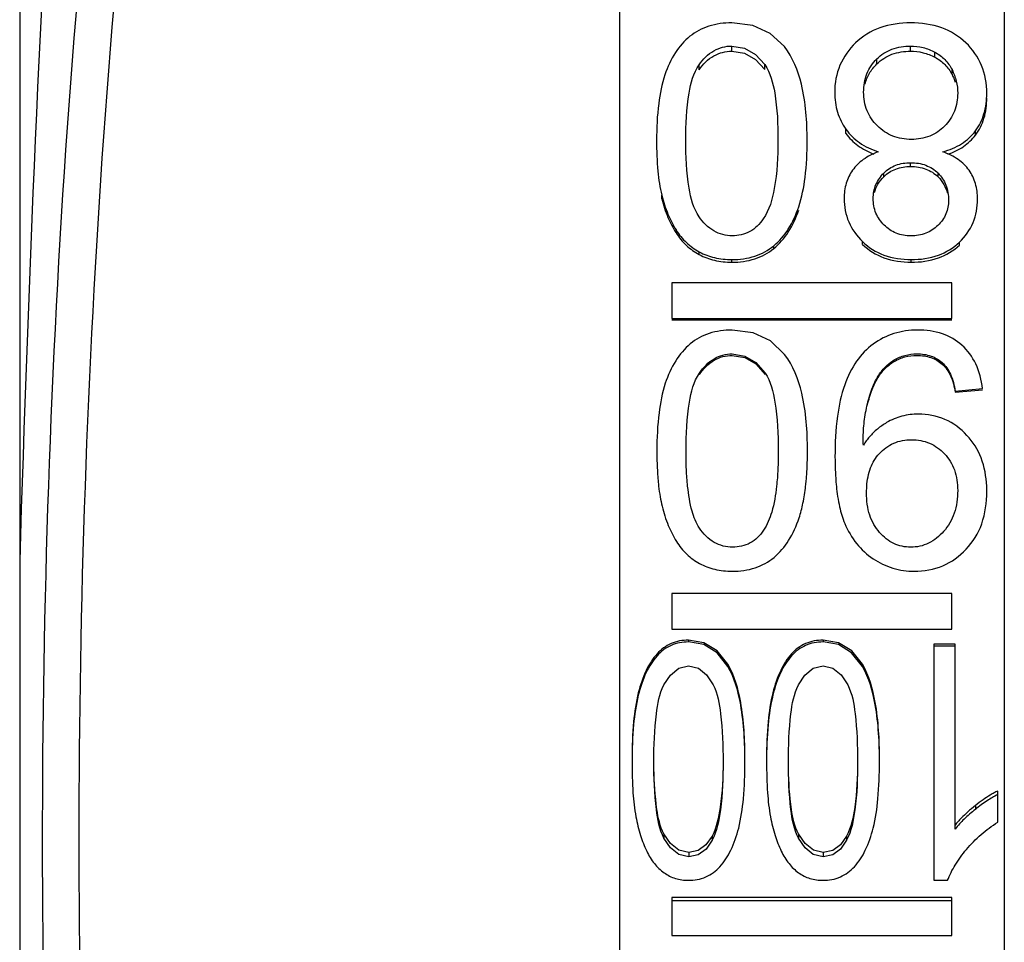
# Paper-space layout 'Sheet' of a CAD drawing. Header units: inches. Extents: x 0.2 to 10.8, y 0.2 to 8.3.
# Tile 83 of 256: x 3.8351 to 3.8914, y 1.993 to 2.0458. Entities that reach past the tile are written whole.
import ezdxf

# ---------------------------------------------------------------- set-up
doc = ezdxf.new("R2010")
doc.units = ezdxf.units.IN
doc.header["$MEASUREMENT"] = 0
doc.layers.get('0').update_dxf_attribs({"lineweight": 5})

psp = doc.layouts.new('Sheet')

# ---------------------------------------------------------------- linework, layer by layer
at = {"color": 0, "linetype": 'ByBlock', "lineweight": -3}
for p, q in [((3.891363, 2.150722), (3.891363, 1.899123)), ((3.869363, 2.120269), (3.869363, 1.917975)), ((3.835084, 2.111122), (3.835082, 1.178907)), ((3.875786, 2.043997), (3.875786, 2.044292)), ((3.885996, 2.043997), (3.885996, 2.044292)), ((3.884076, 2.043266), (3.884076, 2.043552)), ((3.887392, 2.043653), (3.887392, 2.043944)), ((3.873913, 2.042936), (3.873913, 2.043219)), ((3.877668, 2.042945), (3.877668, 2.043227)), ((3.888373, 2.042661), (3.888373, 2.042941)), ((3.882307, 2.039291), (3.882307, 2.03953)), ((3.889715, 2.0392), (3.889715, 2.039438)), ((3.886005, 2.037402), (3.886005, 2.037619)), ((3.884475, 2.036819), (3.884475, 2.037029)), ((3.887574, 2.036812), (3.887574, 2.037022)), ((3.871779, 2.035562), (3.871779, 2.035757)), ((3.872601, 2.033601), (3.872601, 2.033772)), ((3.878179, 2.032708), (3.878179, 2.032869)), ((3.883259, 2.03294), (3.883259, 2.033104)), ((3.888797, 2.032913), (3.888797, 2.033077)), ((3.873923, 2.032364), (3.873923, 2.032521)), ((3.875786, 2.031928), (3.875786, 2.03208)), ((3.886041, 2.031928), (3.886041, 2.03208)), ((3.888363, 2.030748), (3.872363, 2.030748)), ((3.872363, 2.030748), (3.872363, 2.028719)), ((3.888363, 2.028719), (3.888363, 2.030748)), ((3.872363, 2.028719), (3.888363, 2.028719)), ((3.872363, 2.028643), (3.888363, 2.028643)), ((3.888563, 2.024553), (3.89012, 2.0247)), ((3.888563, 2.024489), (3.89012, 2.024635)), ((3.883484, 2.018737), (3.883497, 2.019122)), ((3.890363, 2.01882), (3.890357, 2.019122)), ((3.888363, 2.012988), (3.872363, 2.012988)), ((3.872363, 2.012988), (3.872363, 2.010953)), ((3.888363, 2.010953), (3.888363, 2.012988)), ((3.872363, 2.010953), (3.888363, 2.010953)), ((3.873306, 2.010316), (3.873306, 2.010212)), ((3.880998, 2.010316), (3.880998, 2.010212)), ((3.888554, 2.010089), (3.887339, 2.010089)), ((3.887339, 2.010089), (3.887339, 1.996584)), ((3.888554, 2.009982), (3.887339, 2.009982)), ((3.888554, 1.999516), (3.888554, 2.010089)), ((3.875557, 2.00894), (3.875557, 2.008819)), ((3.883249, 2.00894), (3.883249, 2.008819)), ((3.890986, 1.999905), (3.890986, 2.00169)), ((3.889708, 2.000859), (3.889708, 2.000643)), ((3.871903, 1.999238), (3.871903, 1.999002)), ((3.874655, 1.999113), (3.874655, 1.998876)), ((3.879595, 1.999238), (3.879595, 1.999002)), ((3.882346, 1.999113), (3.882346, 1.998876)), ((3.87332, 1.998174), (3.87332, 1.997926)), ((3.881011, 1.998174), (3.881011, 1.997926)), ((3.887339, 1.996584), (3.888122, 1.996584)), ((3.888363, 1.9956), (3.872363, 1.9956)), ((3.872363, 1.9956), (3.872363, 1.993435)), ((3.888363, 1.995414), (3.872363, 1.995414)), ((3.888363, 1.993435), (3.888363, 1.9956)), ((3.872363, 1.993435), (3.888363, 1.993435))]:
    psp.add_line(p, q, dxfattribs=at)
for points in [[(3.878787, 2.044259), (3.877978, 2.04501), (3.876981, 2.045461), (3.875786, 2.045613)], [(3.875786, 2.044292), (3.876503, 2.044172), (3.877131, 2.043814), (3.877668, 2.043227)], [(3.875786, 2.043997), (3.876502, 2.043879), (3.87713, 2.043526), (3.877668, 2.042945)], [(3.878805, 2.026653), (3.877996, 2.027426), (3.876999, 2.027891), (3.875804, 2.028048)], [(3.875804, 2.026688), (3.876521, 2.026564), (3.877149, 2.026196), (3.877686, 2.025593)], [(3.875804, 2.026599), (3.87652, 2.026477), (3.877148, 2.026114), (3.877686, 2.025517)], [(3.875557, 2.00894), (3.874945, 2.009707), (3.874187, 2.010167), (3.873306, 2.010316)], [(3.883249, 2.00894), (3.882637, 2.009707), (3.881879, 2.010167), (3.880998, 2.010316)], [(3.875557, 2.008819), (3.874944, 2.009596), (3.874187, 2.010061), (3.873306, 2.010212)], [(3.883249, 2.008819), (3.882636, 2.009596), (3.881879, 2.010061), (3.880998, 2.010212)], [(3.871901, 2.007753), (3.872275, 2.008323), (3.872747, 2.008714), (3.873306, 2.008853)], [(3.873306, 2.008853), (3.873873, 2.008715), (3.874345, 2.008329), (3.874717, 2.007762)], [(3.879593, 2.007753), (3.879966, 2.008323), (3.880439, 2.008714), (3.880998, 2.008853)], [(3.880998, 2.008853), (3.881564, 2.008715), (3.882037, 2.008329), (3.882409, 2.007762)], [(3.87332, 1.998174), (3.872753, 1.998308), (3.872279, 1.998684), (3.871903, 1.999238)], [(3.87332, 1.997926), (3.872753, 1.998061), (3.872278, 1.998442), (3.871903, 1.999002)], [(3.874655, 1.999113), (3.874308, 1.998613), (3.873864, 1.998288), (3.87332, 1.998174)], [(3.881011, 1.998174), (3.880445, 1.998308), (3.879971, 1.998684), (3.879595, 1.999238)], [(3.881011, 1.997926), (3.880444, 1.998061), (3.87997, 1.998442), (3.879595, 1.999002)], [(3.882346, 1.999113), (3.882, 1.998613), (3.881555, 1.998288), (3.881011, 1.998174)], [(3.874655, 1.998876), (3.874309, 1.998371), (3.873865, 1.998042), (3.87332, 1.997926)], [(3.882346, 1.998876), (3.882001, 1.998371), (3.881557, 1.998042), (3.881011, 1.997926)]]:
    psp.add_lwpolyline(points, dxfattribs=at)
psp.add_arc((5.544937, 1.963728), 1.710631, 175.05703, 178.287924, dxfattribs=at)
for points in [[(3.839615, 2.060034), (3.836651, 2.032897), (3.835805, 2.005474), (3.836701, 1.97819)], [(3.84166, 2.059087), (3.838755, 2.032533), (3.83791, 2.005701), (3.838773, 1.979003)]]:
    psp.add_open_spline(points, degree=3, dxfattribs=at)
for points, knots in [([(3.875786, 2.045613), (3.87534, 2.045613), (3.874479, 2.045513), (3.873704, 2.045104), (3.873391, 2.044846)], [0, 0, 0, 0, 0.523055, 1, 1, 1, 1]), ([(3.886014, 2.045613), (3.88542, 2.045613), (3.884263, 2.045464), (3.883256, 2.044848), (3.882863, 2.044471)], [0, 0, 0, 0, 0.52194, 1, 1, 1, 1]), ([(3.889168, 2.044473), (3.888777, 2.04485), (3.887769, 2.045466), (3.886611, 2.045613), (3.886014, 2.045613)], [0, 0, 0, 0, 0.47631, 1, 1, 1, 1]), ([(3.873391, 2.044846), (3.873069, 2.044582), (3.872478, 2.043906), (3.872111, 2.043093), (3.871963, 2.042652)], [0, 0, 0, 0, 0.472572, 1, 1, 1, 1]), ([(3.873913, 2.043219), (3.874137, 2.043538), (3.874673, 2.044096), (3.875433, 2.044292), (3.875786, 2.044292)], [0, 0, 0, 0, 0.525015, 1, 1, 1, 1]), ([(3.88009, 2.038896), (3.88009, 2.039971), (3.879977, 2.041839), (3.879279, 2.043642), (3.878787, 2.044259)], [0, 0, 0, 0, 0.576732, 1, 1, 1, 1]), ([(3.882863, 2.044471), (3.882488, 2.044112), (3.881851, 2.043234), (3.881665, 2.042167), (3.881665, 2.041638)], [0, 0, 0, 0, 0.495811, 1, 1, 1, 1]), ([(3.884076, 2.043552), (3.884319, 2.043792), (3.884926, 2.044189), (3.885638, 2.044292), (3.885996, 2.044292)], [0, 0, 0, 0, 0.48769, 1, 1, 1, 1]), ([(3.885996, 2.044292), (3.88624, 2.044292), (3.886726, 2.044237), (3.887181, 2.044057), (3.887392, 2.043944)], [0, 0, 0, 0, 0.503466, 1, 1, 1, 1]), ([(3.890363, 2.041593), (3.890363, 2.04213), (3.890184, 2.043212), (3.889546, 2.044108), (3.889168, 2.044473)], [0, 0, 0, 0, 0.505231, 1, 1, 1, 1]), ([(3.873913, 2.042936), (3.874138, 2.043252), (3.874676, 2.043805), (3.875433, 2.043997), (3.875786, 2.043997)], [0, 0, 0, 0, 0.523816, 1, 1, 1, 1]), ([(3.883322, 2.041656), (3.883322, 2.042013), (3.88343, 2.04272), (3.883835, 2.043315), (3.884076, 2.043552)], [0, 0, 0, 0, 0.512943, 1, 1, 1, 1]), ([(3.884076, 2.043266), (3.88432, 2.043503), (3.884927, 2.043896), (3.885638, 2.043997), (3.885996, 2.043997)], [0, 0, 0, 0, 0.48691, 1, 1, 1, 1]), ([(3.885996, 2.043997), (3.88624, 2.043997), (3.886725, 2.043943), (3.88718, 2.043765), (3.887392, 2.043653)], [0, 0, 0, 0, 0.50381, 1, 1, 1, 1]), ([(3.887392, 2.043944), (3.887602, 2.043831), (3.887989, 2.043545), (3.888268, 2.043151), (3.888373, 2.042941)], [0, 0, 0, 0, 0.502532, 1, 1, 1, 1]), ([(3.887392, 2.043653), (3.887601, 2.043541), (3.887989, 2.04326), (3.888268, 2.04287), (3.888373, 2.042661)], [0, 0, 0, 0, 0.503433, 1, 1, 1, 1]), ([(3.873148, 2.038896), (3.873148, 2.0398), (3.87321, 2.041263), (3.873584, 2.042751), (3.873913, 2.043219)], [0, 0, 0, 0, 0.612867, 1, 1, 1, 1]), ([(3.877668, 2.043227), (3.877996, 2.04276), (3.878365, 2.041267), (3.878424, 2.039803), (3.878424, 2.038896)], [0, 0, 0, 0, 0.386409, 1, 1, 1, 1]), ([(3.883407, 2.042112), (3.883461, 2.042329), (3.88363, 2.042752), (3.883915, 2.043108), (3.884076, 2.043266)], [0, 0, 0, 0, 0.497937, 1, 1, 1, 1]), ([(3.888373, 2.042941), (3.888478, 2.042732), (3.888644, 2.042296), (3.888698, 2.041832), (3.888698, 2.041602)], [0, 0, 0, 0, 0.50392, 1, 1, 1, 1]), ([(3.871963, 2.042652), (3.871784, 2.042118), (3.871538, 2.040866), (3.871482, 2.039599), (3.871482, 2.038896)], [0, 0, 0, 0, 0.444816, 1, 1, 1, 1]), ([(3.888373, 2.042661), (3.888409, 2.042591), (3.888476, 2.042448), (3.888531, 2.042301), (3.888555, 2.042227)], [0, 0, 0, 0, 0.505455, 1, 1, 1, 1]), ([(3.881665, 2.041638), (3.881665, 2.041256), (3.881761, 2.040506), (3.882096, 2.039825), (3.882307, 2.03953)], [0, 0, 0, 0, 0.513543, 1, 1, 1, 1]), ([(3.884108, 2.039721), (3.883857, 2.039966), (3.883439, 2.040571), (3.883322, 2.041295), (3.883322, 2.041656)], [0, 0, 0, 0, 0.492335, 1, 1, 1, 1]), ([(3.888698, 2.041602), (3.888698, 2.04125), (3.88859, 2.040546), (3.888191, 2.039951), (3.88795, 2.03971)], [0, 0, 0, 0, 0.508339, 1, 1, 1, 1]), ([(3.889715, 2.039438), (3.889932, 2.039729), (3.890275, 2.040429), (3.890363, 2.041196), (3.890363, 2.041593)], [0, 0, 0, 0, 0.477289, 1, 1, 1, 1]), ([(3.889715, 2.0392), (3.889932, 2.039487), (3.890274, 2.040178), (3.890363, 2.040937), (3.890363, 2.04133)], [0, 0, 0, 0, 0.477827, 1, 1, 1, 1]), ([(3.882307, 2.03953), (3.882518, 2.039236), (3.883075, 2.038695), (3.883775, 2.03837), (3.884151, 2.038244)], [0, 0, 0, 0, 0.477583, 1, 1, 1, 1]), ([(3.88605, 2.03895), (3.885689, 2.03895), (3.884967, 2.039068), (3.884358, 2.039477), (3.884108, 2.039721)], [0, 0, 0, 0, 0.508461, 1, 1, 1, 1]), ([(3.88795, 2.03971), (3.887709, 2.039468), (3.887114, 2.039061), (3.886405, 2.03895), (3.88605, 2.03895)], [0, 0, 0, 0, 0.490375, 1, 1, 1, 1]), ([(3.882307, 2.039291), (3.882495, 2.039031), (3.882976, 2.038551), (3.883574, 2.038238), (3.883896, 2.038112)], [0, 0, 0, 0, 0.481576, 1, 1, 1, 1]), ([(3.887851, 2.038244), (3.888227, 2.038345), (3.888934, 2.038631), (3.8895, 2.039151), (3.889715, 2.039438)], [0, 0, 0, 0, 0.520347, 1, 1, 1, 1]), ([(3.88813, 2.038103), (3.888448, 2.03821), (3.889045, 2.038492), (3.889525, 2.038949), (3.889715, 2.0392)], [0, 0, 0, 0, 0.515986, 1, 1, 1, 1]), ([(3.871482, 2.038896), (3.871482, 2.038306), (3.871516, 2.037253), (3.871665, 2.036206), (3.871779, 2.035757)], [0, 0, 0, 0, 0.560242, 1, 1, 1, 1]), ([(3.873915, 2.034529), (3.873584, 2.035004), (3.873211, 2.036508), (3.873148, 2.037984), (3.873148, 2.038896)], [0, 0, 0, 0, 0.388316, 1, 1, 1, 1]), ([(3.878424, 2.038896), (3.878424, 2.037975), (3.878354, 2.036446), (3.877933, 2.034911), (3.877584, 2.034402)], [0, 0, 0, 0, 0.598819, 1, 1, 1, 1]), ([(3.879612, 2.035101), (3.879794, 2.035642), (3.880036, 2.036908), (3.88009, 2.038188), (3.88009, 2.038896)], [0, 0, 0, 0, 0.445955, 1, 1, 1, 1]), ([(3.884151, 2.038244), (3.883851, 2.038131), (3.883302, 2.037856), (3.882858, 2.037425), (3.882692, 2.037192)], [0, 0, 0, 0, 0.528667, 1, 1, 1, 1]), ([(3.889348, 2.037185), (3.889181, 2.037421), (3.888725, 2.037861), (3.888161, 2.038132), (3.887851, 2.038244)], [0, 0, 0, 0, 0.468113, 1, 1, 1, 1]), ([(3.884475, 2.037029), (3.884666, 2.037222), (3.88515, 2.037539), (3.885718, 2.037619), (3.886005, 2.037619)], [0, 0, 0, 0, 0.485438, 1, 1, 1, 1]), ([(3.884475, 2.036819), (3.884666, 2.03701), (3.885151, 2.037323), (3.885718, 2.037402), (3.886005, 2.037402)], [0, 0, 0, 0, 0.484647, 1, 1, 1, 1]), ([(3.886005, 2.037619), (3.886302, 2.037619), (3.886883, 2.037538), (3.88738, 2.037216), (3.887574, 2.037022)], [0, 0, 0, 0, 0.51981, 1, 1, 1, 1]), ([(3.886005, 2.037402), (3.886302, 2.037402), (3.886882, 2.037322), (3.88738, 2.037004), (3.887574, 2.036812)], [0, 0, 0, 0, 0.52059, 1, 1, 1, 1]), ([(3.882692, 2.037192), (3.882531, 2.036967), (3.882277, 2.036443), (3.882206, 2.035868), (3.882206, 2.035575)], [0, 0, 0, 0, 0.485977, 1, 1, 1, 1]), ([(3.883871, 2.035566), (3.883871, 2.035837), (3.883967, 2.036385), (3.884287, 2.036839), (3.884475, 2.037029)], [0, 0, 0, 0, 0.504133, 1, 1, 1, 1]), ([(3.883938, 2.03591), (3.883983, 2.036079), (3.884122, 2.036412), (3.884347, 2.036692), (3.884475, 2.036819)], [0, 0, 0, 0, 0.492495, 1, 1, 1, 1]), ([(3.887574, 2.037022), (3.887768, 2.036829), (3.888093, 2.036342), (3.888175, 2.035766), (3.888175, 2.035475)], [0, 0, 0, 0, 0.484076, 1, 1, 1, 1]), ([(3.887574, 2.036812), (3.887704, 2.036684), (3.887933, 2.036394), (3.888066, 2.036049), (3.888109, 2.035872)], [0, 0, 0, 0, 0.500618, 1, 1, 1, 1]), ([(3.889832, 2.035529), (3.889832, 2.035832), (3.889764, 2.036419), (3.889509, 2.036957), (3.889348, 2.037185)], [0, 0, 0, 0, 0.519691, 1, 1, 1, 1]), ([(3.871779, 2.035757), (3.871872, 2.035389), (3.872093, 2.034703), (3.87242, 2.034059), (3.872601, 2.033772)], [0, 0, 0, 0, 0.528194, 1, 1, 1, 1]), ([(3.871779, 2.035562), (3.871872, 2.035198), (3.872093, 2.034519), (3.87242, 2.033883), (3.872601, 2.033601)], [0, 0, 0, 0, 0.52786, 1, 1, 1, 1]), ([(3.878179, 2.032869), (3.878502, 2.033139), (3.879094, 2.03383), (3.879462, 2.034654), (3.879612, 2.035101)], [0, 0, 0, 0, 0.472, 1, 1, 1, 1]), ([(3.882206, 2.035575), (3.882206, 2.035118), (3.882373, 2.034187), (3.882929, 2.033422), (3.883259, 2.033104)], [0, 0, 0, 0, 0.498684, 1, 1, 1, 1]), ([(3.884493, 2.034053), (3.884297, 2.034248), (3.883966, 2.034718), (3.883871, 2.035285), (3.883871, 2.035566)], [0, 0, 0, 0, 0.49593, 1, 1, 1, 1]), ([(3.888175, 2.035475), (3.888175, 2.035211), (3.888079, 2.034668), (3.887758, 2.034221), (3.887565, 2.034033)], [0, 0, 0, 0, 0.495195, 1, 1, 1, 1]), ([(3.888797, 2.033077), (3.889123, 2.033391), (3.889672, 2.034152), (3.889832, 2.035075), (3.889832, 2.035529)], [0, 0, 0, 0, 0.499348, 1, 1, 1, 1]), ([(3.875804, 2.033442), (3.875445, 2.033442), (3.874677, 2.033639), (3.874139, 2.034207), (3.873915, 2.034529)], [0, 0, 0, 0, 0.477486, 1, 1, 1, 1]), ([(3.878179, 2.032708), (3.878502, 2.032974), (3.879093, 2.033656), (3.879462, 2.034472), (3.879612, 2.034914)], [0, 0, 0, 0, 0.472747, 1, 1, 1, 1]), ([(3.877584, 2.034402), (3.877385, 2.034111), (3.876866, 2.033594), (3.876148, 2.033442), (3.875804, 2.033442)], [0, 0, 0, 0, 0.505543, 1, 1, 1, 1]), ([(3.886023, 2.033433), (3.885739, 2.033433), (3.885167, 2.033527), (3.88469, 2.033858), (3.884493, 2.034053)], [0, 0, 0, 0, 0.506393, 1, 1, 1, 1]), ([(3.887565, 2.034033), (3.887369, 2.03384), (3.886884, 2.03352), (3.886311, 2.033433), (3.886023, 2.033433)], [0, 0, 0, 0, 0.488115, 1, 1, 1, 1]), ([(3.872601, 2.033772), (3.872768, 2.033509), (3.873156, 2.033027), (3.873659, 2.032665), (3.873923, 2.032521)], [0, 0, 0, 0, 0.508977, 1, 1, 1, 1]), ([(3.872601, 2.033601), (3.872768, 2.03334), (3.873158, 2.032863), (3.87366, 2.032506), (3.873923, 2.032364)], [0, 0, 0, 0, 0.508226, 1, 1, 1, 1]), ([(3.875786, 2.03208), (3.876231, 2.03208), (3.877095, 2.032189), (3.877865, 2.032608), (3.878179, 2.032869)], [0, 0, 0, 0, 0.52229, 1, 1, 1, 1]), ([(3.883259, 2.033104), (3.883605, 2.032771), (3.884491, 2.03222), (3.885514, 2.03208), (3.886041, 2.03208)], [0, 0, 0, 0, 0.476998, 1, 1, 1, 1]), ([(3.883259, 2.03294), (3.883606, 2.03261), (3.884493, 2.032065), (3.885514, 2.031928), (3.886041, 2.031928)], [0, 0, 0, 0, 0.476254, 1, 1, 1, 1]), ([(3.886041, 2.03208), (3.886566, 2.03208), (3.887577, 2.032212), (3.888457, 2.03275), (3.888797, 2.033077)], [0, 0, 0, 0, 0.526676, 1, 1, 1, 1]), ([(3.886041, 2.031928), (3.886566, 2.031928), (3.887575, 2.032058), (3.888456, 2.032589), (3.888797, 2.032913)], [0, 0, 0, 0, 0.527411, 1, 1, 1, 1]), ([(3.873923, 2.032521), (3.874195, 2.032372), (3.874806, 2.032144), (3.875453, 2.03208), (3.875786, 2.03208)], [0, 0, 0, 0, 0.482475, 1, 1, 1, 1]), ([(3.873923, 2.032364), (3.874196, 2.032217), (3.874807, 2.031991), (3.875453, 2.031928), (3.875786, 2.031928)], [0, 0, 0, 0, 0.482143, 1, 1, 1, 1]), ([(3.875786, 2.031928), (3.876231, 2.031928), (3.877093, 2.032035), (3.877865, 2.032449), (3.878179, 2.032708)], [0, 0, 0, 0, 0.522907, 1, 1, 1, 1]), ([(3.875804, 2.028048), (3.875358, 2.028048), (3.874493, 2.027943), (3.873721, 2.027522), (3.873409, 2.027258)], [0, 0, 0, 0, 0.521497, 1, 1, 1, 1]), ([(3.886411, 2.028048), (3.885951, 2.028048), (3.885043, 2.027929), (3.884225, 2.02751), (3.883871, 2.027248)], [0, 0, 0, 0, 0.511027, 1, 1, 1, 1]), ([(3.888943, 2.027177), (3.888621, 2.027467), (3.887807, 2.027935), (3.886886, 2.028048), (3.886411, 2.028048)], [0, 0, 0, 0, 0.476521, 1, 1, 1, 1]), ([(3.873409, 2.027258), (3.873085, 2.026984), (3.872494, 2.026286), (3.872129, 2.025454), (3.871981, 2.025003)], [0, 0, 0, 0, 0.47117, 1, 1, 1, 1]), ([(3.883871, 2.027248), (3.883505, 2.026978), (3.88283, 2.02627), (3.882406, 2.025394), (3.882237, 2.02492)], [0, 0, 0, 0, 0.474594, 1, 1, 1, 1]), ([(3.89012, 2.0247), (3.890063, 2.025187), (3.889837, 2.026109), (3.88927, 2.026883), (3.888943, 2.027177)], [0, 0, 0, 0, 0.526941, 1, 1, 1, 1]), ([(3.873931, 2.025584), (3.874154, 2.02591), (3.874684, 2.026482), (3.87545, 2.026688), (3.875804, 2.026688)], [0, 0, 0, 0, 0.527804, 1, 1, 1, 1]), ([(3.873931, 2.025508), (3.874155, 2.025831), (3.874687, 2.026397), (3.87545, 2.026599), (3.875804, 2.026599)], [0, 0, 0, 0, 0.526576, 1, 1, 1, 1]), ([(3.880108, 2.021162), (3.880108, 2.02226), (3.879993, 2.024168), (3.879299, 2.026016), (3.878805, 2.026653)], [0, 0, 0, 0, 0.576545, 1, 1, 1, 1]), ([(3.885067, 2.026342), (3.885255, 2.026458), (3.885682, 2.026639), (3.886141, 2.026688), (3.886375, 2.026688)], [0, 0, 0, 0, 0.486175, 1, 1, 1, 1]), ([(3.885067, 2.026257), (3.885255, 2.026372), (3.885682, 2.026551), (3.886141, 2.026599), (3.886375, 2.026599)], [0, 0, 0, 0, 0.485766, 1, 1, 1, 1]), ([(3.886375, 2.026688), (3.886644, 2.026688), (3.887167, 2.026621), (3.887627, 2.026352), (3.88781, 2.026187)], [0, 0, 0, 0, 0.521322, 1, 1, 1, 1]), ([(3.886375, 2.026599), (3.886643, 2.026599), (3.887166, 2.026533), (3.887626, 2.026267), (3.88781, 2.026104)], [0, 0, 0, 0, 0.522004, 1, 1, 1, 1]), ([(3.884145, 2.025407), (3.884261, 2.025596), (3.884533, 2.025948), (3.884881, 2.026226), (3.885067, 2.026342)], [0, 0, 0, 0, 0.504188, 1, 1, 1, 1]), ([(3.884145, 2.025333), (3.884262, 2.02552), (3.884534, 2.025869), (3.884881, 2.026143), (3.885067, 2.026257)], [0, 0, 0, 0, 0.503503, 1, 1, 1, 1]), ([(3.88781, 2.026187), (3.888011, 2.026006), (3.888357, 2.025482), (3.888507, 2.024886), (3.888563, 2.024553)], [0, 0, 0, 0, 0.44386, 1, 1, 1, 1]), ([(3.88781, 2.026104), (3.888011, 2.025926), (3.888356, 2.025409), (3.888507, 2.024819), (3.888563, 2.024489)], [0, 0, 0, 0, 0.444616, 1, 1, 1, 1]), ([(3.873166, 2.021162), (3.873166, 2.022086), (3.873229, 2.02358), (3.873601, 2.025102), (3.873931, 2.025584)], [0, 0, 0, 0, 0.612519, 1, 1, 1, 1]), ([(3.877686, 2.025593), (3.878016, 2.025111), (3.878381, 2.023584), (3.878442, 2.022088), (3.878442, 2.021162)], [0, 0, 0, 0, 0.386768, 1, 1, 1, 1]), ([(3.871981, 2.025003), (3.871802, 2.024455), (3.871557, 2.023175), (3.8715, 2.02188), (3.8715, 2.021162)], [0, 0, 0, 0, 0.445405, 1, 1, 1, 1]), ([(3.882237, 2.02492), (3.88203, 2.024341), (3.881748, 2.022965), (3.881683, 2.021572), (3.881683, 2.020793)], [0, 0, 0, 0, 0.441119, 1, 1, 1, 1]), ([(3.883538, 2.023825), (3.883612, 2.024129), (3.883773, 2.024673), (3.884011, 2.025191), (3.884145, 2.025407)], [0, 0, 0, 0, 0.551359, 1, 1, 1, 1]), ([(3.883538, 2.02377), (3.883612, 2.02407), (3.883773, 2.024608), (3.884011, 2.02512), (3.884145, 2.025333)], [0, 0, 0, 0, 0.551056, 1, 1, 1, 1]), ([(3.883295, 2.021798), (3.883295, 2.02214), (3.883335, 2.022823), (3.883458, 2.023495), (3.883538, 2.023825)], [0, 0, 0, 0, 0.501579, 1, 1, 1, 1]), ([(3.886456, 2.023245), (3.886139, 2.023245), (3.885501, 2.023169), (3.884909, 2.022918), (3.884637, 2.022757)], [0, 0, 0, 0, 0.500185, 1, 1, 1, 1]), ([(3.889229, 2.022029), (3.888875, 2.022408), (3.888024, 2.023053), (3.886971, 2.023245), (3.886456, 2.023245)], [0, 0, 0, 0, 0.50147, 1, 1, 1, 1]), ([(3.884637, 2.022757), (3.884452, 2.022647), (3.884101, 2.022404), (3.883793, 2.022108), (3.883656, 2.021949)], [0, 0, 0, 0, 0.506882, 1, 1, 1, 1]), ([(3.883304, 2.021466), (3.883304, 2.021531), (3.883301, 2.021642), (3.883295, 2.021752), (3.883295, 2.021798)], [0, 0, 0, 0, 0.58328, 1, 1, 1, 1]), ([(3.883656, 2.021949), (3.883591, 2.021874), (3.883467, 2.021718), (3.883356, 2.021552), (3.883304, 2.021466)], [0, 0, 0, 0, 0.498111, 1, 1, 1, 1]), ([(3.884214, 2.020978), (3.884443, 2.02123), (3.885011, 2.021659), (3.885713, 2.02178), (3.886059, 2.02178)], [0, 0, 0, 0, 0.495307, 1, 1, 1, 1]), ([(3.886059, 2.02178), (3.88641, 2.02178), (3.88712, 2.021656), (3.887703, 2.02123), (3.887941, 2.020978)], [0, 0, 0, 0, 0.502458, 1, 1, 1, 1]), ([(3.890357, 2.019122), (3.890332, 2.019672), (3.890147, 2.020734), (3.889574, 2.021658), (3.889229, 2.022029)], [0, 0, 0, 0, 0.520634, 1, 1, 1, 1]), ([(3.8715, 2.021162), (3.8715, 2.020968), (3.871504, 2.020592), (3.871517, 2.020216), (3.871526, 2.020035)], [0, 0, 0, 0, 0.516267, 1, 1, 1, 1]), ([(3.873259, 2.019122), (3.873226, 2.019439), (3.873178, 2.020119), (3.873166, 2.0208), (3.873166, 2.021162)], [0, 0, 0, 0, 0.467761, 1, 1, 1, 1]), ([(3.878442, 2.021162), (3.878442, 2.020802), (3.878428, 2.02012), (3.878378, 2.019441), (3.878342, 2.019122)], [0, 0, 0, 0, 0.529462, 1, 1, 1, 1]), ([(3.880064, 2.01978), (3.880079, 2.020003), (3.880101, 2.020463), (3.880108, 2.020924), (3.880108, 2.021162)], [0, 0, 0, 0, 0.484294, 1, 1, 1, 1]), ([(3.883498, 2.019122), (3.883525, 2.019478), (3.883649, 2.02015), (3.884001, 2.020744), (3.884214, 2.020978)], [0, 0, 0, 0, 0.530081, 1, 1, 1, 1]), ([(3.887941, 2.020978), (3.88819, 2.020714), (3.888597, 2.020043), (3.888698, 2.019273), (3.888698, 2.018876)], [0, 0, 0, 0, 0.477105, 1, 1, 1, 1]), ([(3.881683, 2.020793), (3.881683, 2.020553), (3.881691, 2.020091), (3.881717, 2.019628), (3.881734, 2.019406)], [0, 0, 0, 0, 0.518852, 1, 1, 1, 1]), ([(3.871526, 2.020035), (3.871534, 2.019877), (3.871554, 2.019573), (3.871582, 2.019269), (3.871599, 2.019122)], [0, 0, 0, 0, 0.516635, 1, 1, 1, 1]), ([(3.880005, 2.019122), (3.880017, 2.01923), (3.880039, 2.019449), (3.880056, 2.019668), (3.880064, 2.01978)], [0, 0, 0, 0, 0.49123, 1, 1, 1, 1]), ([(3.881734, 2.019406), (3.881738, 2.019359), (3.881746, 2.019264), (3.881755, 2.019169), (3.88176, 2.019122)], [0, 0, 0, 0, 0.504541, 1, 1, 1, 1]), ([(3.871599, 2.019122), (3.871622, 2.018918), (3.871675, 2.018532), (3.871752, 2.01815), (3.871797, 2.017972)], [0, 0, 0, 0, 0.528548, 1, 1, 1, 1]), ([(3.873933, 2.016729), (3.873735, 2.017016), (3.873437, 2.017815), (3.873309, 2.018639), (3.873259, 2.019122)], [0, 0, 0, 0, 0.41782, 1, 1, 1, 1]), ([(3.878342, 2.019122), (3.878287, 2.018622), (3.878144, 2.01775), (3.877814, 2.016914), (3.877602, 2.0166)], [0, 0, 0, 0, 0.570893, 1, 1, 1, 1]), ([(3.87963, 2.017308), (3.879722, 2.017584), (3.879876, 2.018184), (3.879968, 2.018796), (3.880005, 2.019122)], [0, 0, 0, 0, 0.469652, 1, 1, 1, 1]), ([(3.88176, 2.019122), (3.8818, 2.018726), (3.881906, 2.018003), (3.882113, 2.0173), (3.882242, 2.016995)], [0, 0, 0, 0, 0.546491, 1, 1, 1, 1]), ([(3.884234, 2.016472), (3.883983, 2.016755), (3.883579, 2.017487), (3.883484, 2.018306), (3.883484, 2.018737)], [0, 0, 0, 0, 0.467581, 1, 1, 1, 1]), ([(3.888698, 2.018876), (3.888698, 2.018437), (3.888594, 2.017585), (3.888162, 2.016833), (3.887896, 2.016534)], [0, 0, 0, 0, 0.522919, 1, 1, 1, 1]), ([(3.889182, 2.015513), (3.889573, 2.015925), (3.890211, 2.016984), (3.890363, 2.018195), (3.890363, 2.01882)], [0, 0, 0, 0, 0.476357, 1, 1, 1, 1]), ([(3.871797, 2.017972), (3.87189, 2.0176), (3.87211, 2.016906), (3.872438, 2.016254), (3.872619, 2.015965)], [0, 0, 0, 0, 0.528884, 1, 1, 1, 1]), ([(3.878197, 2.015053), (3.878521, 2.015326), (3.879114, 2.016025), (3.879481, 2.016857), (3.87963, 2.017308)], [0, 0, 0, 0, 0.471022, 1, 1, 1, 1]), ([(3.875822, 2.015631), (3.875463, 2.015631), (3.874692, 2.015831), (3.874156, 2.016404), (3.873933, 2.016729)], [0, 0, 0, 0, 0.476369, 1, 1, 1, 1]), ([(3.877602, 2.0166), (3.877403, 2.016307), (3.876887, 2.015786), (3.876167, 2.015631), (3.875822, 2.015631)], [0, 0, 0, 0, 0.50663, 1, 1, 1, 1]), ([(3.882242, 2.016995), (3.882416, 2.016581), (3.882855, 2.015809), (3.883511, 2.015207), (3.883864, 2.014971)], [0, 0, 0, 0, 0.513673, 1, 1, 1, 1]), ([(3.886014, 2.015631), (3.885685, 2.015631), (3.885, 2.015775), (3.884462, 2.016215), (3.884234, 2.016472)], [0, 0, 0, 0, 0.489869, 1, 1, 1, 1]), ([(3.887896, 2.016534), (3.887653, 2.016259), (3.887085, 2.015789), (3.88636, 2.015631), (3.886014, 2.015631)], [0, 0, 0, 0, 0.515193, 1, 1, 1, 1]), ([(3.872619, 2.015965), (3.872786, 2.015699), (3.873174, 2.015213), (3.873677, 2.014847), (3.873941, 2.014702)], [0, 0, 0, 0, 0.509664, 1, 1, 1, 1]), ([(3.886212, 2.014258), (3.886767, 2.014258), (3.887886, 2.014451), (3.888807, 2.015119), (3.889182, 2.015513)], [0, 0, 0, 0, 0.504807, 1, 1, 1, 1]), ([(3.875804, 2.014258), (3.876249, 2.014258), (3.877114, 2.014368), (3.877884, 2.01479), (3.878197, 2.015053)], [0, 0, 0, 0, 0.521868, 1, 1, 1, 1]), ([(3.883864, 2.014971), (3.884208, 2.014741), (3.884965, 2.014374), (3.885799, 2.014258), (3.886212, 2.014258)], [0, 0, 0, 0, 0.499634, 1, 1, 1, 1]), ([(3.873941, 2.014702), (3.874213, 2.014552), (3.874824, 2.014322), (3.875471, 2.014258), (3.875804, 2.014258)], [0, 0, 0, 0, 0.482691, 1, 1, 1, 1]), ([(3.873306, 2.010316), (3.872969, 2.010316), (3.872287, 2.010201), (3.871732, 2.009783), (3.87151, 2.009536)], [0, 0, 0, 0, 0.503562, 1, 1, 1, 1]), ([(3.880998, 2.010316), (3.880661, 2.010316), (3.879978, 2.010201), (3.879423, 2.009783), (3.879201, 2.009536)], [0, 0, 0, 0, 0.503562, 1, 1, 1, 1]), ([(3.873306, 2.010212), (3.872969, 2.010212), (3.872285, 2.010094), (3.871731, 2.009671), (3.87151, 2.009422)], [0, 0, 0, 0, 0.502637, 1, 1, 1, 1]), ([(3.880998, 2.010212), (3.880661, 2.010212), (3.879977, 2.010094), (3.879423, 2.009671), (3.879201, 2.009422)], [0, 0, 0, 0, 0.502637, 1, 1, 1, 1]), ([(3.87151, 2.009536), (3.871257, 2.009255), (3.870809, 2.008543), (3.870548, 2.007751), (3.870439, 2.007314)], [0, 0, 0, 0, 0.45648, 1, 1, 1, 1]), ([(3.87151, 2.009422), (3.871257, 2.009137), (3.870809, 2.008416), (3.870548, 2.007616), (3.870439, 2.007174)], [0, 0, 0, 0, 0.455925, 1, 1, 1, 1]), ([(3.879201, 2.009536), (3.878949, 2.009255), (3.878501, 2.008543), (3.87824, 2.007751), (3.878131, 2.007314)], [0, 0, 0, 0, 0.45648, 1, 1, 1, 1]), ([(3.879201, 2.009422), (3.878948, 2.009137), (3.8785, 2.008416), (3.87824, 2.007616), (3.878131, 2.007174)], [0, 0, 0, 0, 0.455925, 1, 1, 1, 1]), ([(3.876534, 2.003551), (3.876534, 2.004624), (3.876445, 2.006461), (3.875946, 2.00828), (3.875557, 2.00894)], [0, 0, 0, 0, 0.583494, 1, 1, 1, 1]), ([(3.876534, 2.003366), (3.876534, 2.004452), (3.876445, 2.00631), (3.875947, 2.00815), (3.875557, 2.008819)], [0, 0, 0, 0, 0.583766, 1, 1, 1, 1]), ([(3.884226, 2.003551), (3.884226, 2.004624), (3.884136, 2.006461), (3.883638, 2.00828), (3.883249, 2.00894)], [0, 0, 0, 0, 0.583494, 1, 1, 1, 1]), ([(3.884226, 2.003366), (3.884226, 2.004452), (3.884136, 2.00631), (3.883638, 2.00815), (3.883249, 2.008819)], [0, 0, 0, 0, 0.583766, 1, 1, 1, 1]), ([(3.871327, 2.003366), (3.871327, 2.00428), (3.871382, 2.00575), (3.871641, 2.007248), (3.871901, 2.007753)], [0, 0, 0, 0, 0.616877, 1, 1, 1, 1]), ([(3.874717, 2.007762), (3.874978, 2.007257), (3.875232, 2.005755), (3.875285, 2.004283), (3.875285, 2.003366)], [0, 0, 0, 0, 0.382491, 1, 1, 1, 1]), ([(3.879019, 2.003366), (3.879019, 2.00428), (3.879074, 2.00575), (3.879333, 2.007248), (3.879593, 2.007753)], [0, 0, 0, 0, 0.616877, 1, 1, 1, 1]), ([(3.882409, 2.007762), (3.882669, 2.007257), (3.882924, 2.005755), (3.882976, 2.004283), (3.882976, 2.003366)], [0, 0, 0, 0, 0.382491, 1, 1, 1, 1]), ([(3.870439, 2.007314), (3.870303, 2.006771), (3.870121, 2.005516), (3.870078, 2.004253), (3.870078, 2.003551)], [0, 0, 0, 0, 0.444137, 1, 1, 1, 1]), ([(3.870439, 2.007174), (3.870303, 2.006624), (3.870121, 2.005354), (3.870078, 2.004076), (3.870078, 2.003366)], [0, 0, 0, 0, 0.444068, 1, 1, 1, 1]), ([(3.878131, 2.007314), (3.877995, 2.006771), (3.877813, 2.005516), (3.87777, 2.004253), (3.87777, 2.003551)], [0, 0, 0, 0, 0.444137, 1, 1, 1, 1]), ([(3.878131, 2.007174), (3.877995, 2.006624), (3.877813, 2.005354), (3.87777, 2.004076), (3.87777, 2.003366)], [0, 0, 0, 0, 0.444068, 1, 1, 1, 1]), ([(3.870078, 2.003366), (3.870078, 2.002774), (3.870103, 2.001723), (3.870215, 2.000674), (3.870301, 2.000222)], [0, 0, 0, 0, 0.562912, 1, 1, 1, 1]), ([(3.871903, 1.999002), (3.871641, 1.999499), (3.87138, 2.000991), (3.871327, 2.002454), (3.871327, 2.003366)], [0, 0, 0, 0, 0.380945, 1, 1, 1, 1]), ([(3.871903, 1.999238), (3.871674, 1.999668), (3.871417, 2.000925), (3.871347, 2.002169), (3.871333, 2.002935)], [0, 0, 0, 0, 0.388557, 1, 1, 1, 1]), ([(3.875285, 2.003366), (3.875285, 2.002445), (3.875229, 2.000934), (3.87493, 1.999406), (3.874655, 1.998876)], [0, 0, 0, 0, 0.606637, 1, 1, 1, 1]), ([(3.875284, 2.003366), (3.875279, 2.002496), (3.875217, 2.001063), (3.874919, 1.999618), (3.874655, 1.999113)], [0, 0, 0, 0, 0.604371, 1, 1, 1, 1]), ([(3.876176, 1.99957), (3.876314, 2.000116), (3.876495, 2.001383), (3.876534, 2.002656), (3.876534, 2.003366)], [0, 0, 0, 0, 0.44206, 1, 1, 1, 1]), ([(3.87777, 2.003366), (3.87777, 2.002774), (3.877795, 2.001723), (3.877907, 2.000674), (3.877993, 2.000222)], [0, 0, 0, 0, 0.562912, 1, 1, 1, 1]), ([(3.879595, 1.999002), (3.879333, 1.999499), (3.879072, 2.000991), (3.879019, 2.002454), (3.879019, 2.003366)], [0, 0, 0, 0, 0.380945, 1, 1, 1, 1]), ([(3.879595, 1.999238), (3.879366, 1.999668), (3.879108, 2.000925), (3.879039, 2.002169), (3.879025, 2.002935)], [0, 0, 0, 0, 0.388557, 1, 1, 1, 1]), ([(3.882976, 2.003366), (3.882976, 2.002445), (3.882921, 2.000934), (3.882621, 1.999406), (3.882346, 1.998876)], [0, 0, 0, 0, 0.606637, 1, 1, 1, 1]), ([(3.882976, 2.003366), (3.882971, 2.002496), (3.882909, 2.001063), (3.882611, 1.999618), (3.882346, 1.999113)], [0, 0, 0, 0, 0.604371, 1, 1, 1, 1]), ([(3.883868, 1.99957), (3.884006, 2.000116), (3.884186, 2.001383), (3.884226, 2.002656), (3.884226, 2.003366)], [0, 0, 0, 0, 0.44206, 1, 1, 1, 1]), ([(3.890986, 2.001483), (3.890777, 2.001383), (3.890336, 2.001122), (3.889926, 2.000816), (3.889708, 2.000643)], [0, 0, 0, 0, 0.454076, 1, 1, 1, 1]), ([(3.890556, 2.001456), (3.890416, 2.001372), (3.890128, 2.00118), (3.889851, 2.000972), (3.889708, 2.000859)], [0, 0, 0, 0, 0.472157, 1, 1, 1, 1]), ([(3.890986, 2.00169), (3.890914, 2.001657), (3.890769, 2.001582), (3.890628, 2.0015), (3.890556, 2.001456)], [0, 0, 0, 0, 0.482174, 1, 1, 1, 1]), ([(3.889708, 2.000859), (3.889559, 2.000743), (3.889279, 2.00051), (3.889015, 2.000258), (3.888893, 2.000132)], [0, 0, 0, 0, 0.518992, 1, 1, 1, 1]), ([(3.870301, 2.000222), (3.87037, 1.99986), (3.870532, 1.999188), (3.870779, 1.998542), (3.870918, 1.998253)], [0, 0, 0, 0, 0.535428, 1, 1, 1, 1]), ([(3.877993, 2.000222), (3.878062, 1.99986), (3.878224, 1.999188), (3.878471, 1.998542), (3.87861, 1.998253)], [0, 0, 0, 0, 0.535428, 1, 1, 1, 1]), ([(3.889708, 2.000643), (3.889485, 2.000466), (3.889077, 2.000114), (3.888711, 1.999716), (3.888554, 1.999516)], [0, 0, 0, 0, 0.528074, 1, 1, 1, 1]), ([(3.888893, 2.000132), (3.888833, 2.000069), (3.888717, 1.999943), (3.888607, 1.999812), (3.888554, 1.999746)], [0, 0, 0, 0, 0.509188, 1, 1, 1, 1]), ([(3.875101, 1.997361), (3.875354, 1.997639), (3.875804, 1.998347), (3.876066, 1.999135), (3.876176, 1.99957)], [0, 0, 0, 0, 0.455806, 1, 1, 1, 1]), ([(3.882792, 1.997361), (3.883046, 1.997639), (3.883496, 1.998347), (3.883757, 1.999135), (3.883868, 1.99957)], [0, 0, 0, 0, 0.455806, 1, 1, 1, 1]), ([(3.889203, 1.99835), (3.889456, 1.998654), (3.890012, 1.999222), (3.890651, 1.999695), (3.890986, 1.999905)], [0, 0, 0, 0, 0.500248, 1, 1, 1, 1]), ([(3.870918, 1.998253), (3.871039, 1.998), (3.871316, 1.997539), (3.871704, 1.997164), (3.871909, 1.997018)], [0, 0, 0, 0, 0.526636, 1, 1, 1, 1]), ([(3.87861, 1.998253), (3.878731, 1.998), (3.879008, 1.997539), (3.879396, 1.997164), (3.879601, 1.997018)], [0, 0, 0, 0, 0.526636, 1, 1, 1, 1]), ([(3.888122, 1.996584), (3.888236, 1.996887), (3.888552, 1.997509), (3.888966, 1.998068), (3.889203, 1.99835)], [0, 0, 0, 0, 0.468239, 1, 1, 1, 1]), ([(3.873306, 1.996584), (3.873643, 1.996584), (3.874323, 1.996702), (3.874878, 1.997116), (3.875101, 1.997361)], [0, 0, 0, 0, 0.504712, 1, 1, 1, 1]), ([(3.880998, 1.996584), (3.881335, 1.996584), (3.882015, 1.996702), (3.88257, 1.997116), (3.882792, 1.997361)], [0, 0, 0, 0, 0.504712, 1, 1, 1, 1]), ([(3.871909, 1.997018), (3.872106, 1.996876), (3.872557, 1.99665), (3.873055, 1.996584), (3.873306, 1.996584)], [0, 0, 0, 0, 0.492297, 1, 1, 1, 1]), ([(3.879601, 1.997018), (3.879798, 1.996876), (3.880249, 1.99665), (3.880747, 1.996584), (3.880998, 1.996584)], [0, 0, 0, 0, 0.492297, 1, 1, 1, 1])]:
    psp.add_open_spline(points, degree=3, knots=knots, dxfattribs=at)

doc.saveas('drawing.dxf')
